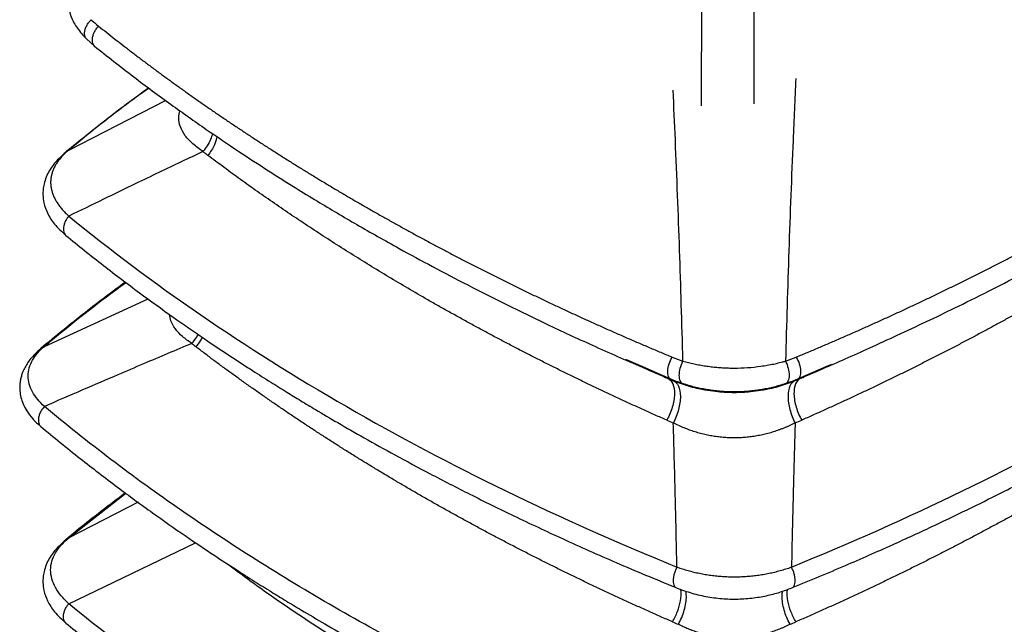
# Model space of a CAD drawing. Header units: millimetres. Extents: x 0 to 838, y 0 to 648.
# Tile 19 of 21: x 680 to 770, y 489 to 544. Entities that reach past the tile are written whole.
import ezdxf

# ---------------------------------------------------------------- set-up
doc = ezdxf.new("R2010")
doc.units = ezdxf.units.MM
doc.header["$LTSCALE"] = 3

msp = doc.modelspace()

# ---------------------------------------------------------------- linework, layer by layer
for p, q in [((742.506, 553.519), (742.478, 536.286)), ((747.321, 536.465), (747.349, 553.514)), ((686.168, 542.421), (686.901, 541.77)), ((684.556, 532.247), (693.424, 536.792)), ((682.319, 514.256), (691.824, 518.598)), ((737.119, 512.366), (735.565, 513.044)), ((739.712, 511.236), (737.119, 512.366)), ((753.883, 512.366), (751.29, 511.236)), ((754.426, 512.603), (753.883, 512.366)), ((739.417, 511.33), (739.462, 511.315)), ((739.462, 511.315), (739.712, 511.236)), ((751.29, 511.236), (751.54, 511.315)), ((751.54, 511.315), (751.586, 511.33)), ((739.924, 511.116), (740.579, 510.887)), ((750.424, 510.887), (751.078, 511.116)), ((684.556, 496.728), (689.783, 500.795)), ((690.897, 499.979), (684.556, 496.728)), ((684.556, 490.672), (696.171, 496.267))]:
    msp.add_line(p, q)
for centre, radius, start, end in [((746.437, 523.604), 17.613, 246.16341, 248.29707), ((744.565, 523.604), 17.613, 291.70293, 293.83659), ((746.932, 505.221), 17.687, 246.41296, 248.28553), ((744.071, 505.221), 17.687, 291.71447, 293.58704)]:
    msp.add_arc(centre, radius, start, end)
for points, knots in [([(686.255, 549.406), (686.062, 549.226), (685.655, 548.845), (685.143, 548.177), (684.724, 547.389), (684.477, 546.479), (684.466, 545.476), (684.745, 544.424), (685.302, 543.378), (685.877, 542.743), (686.167, 542.422)], [0, 0, 0, 0, 0.094034, 0.19809, 0.311807, 0.435604, 0.568693, 0.707826, 0.85242, 1, 1, 1, 1]), ([(686.175, 542.428), (686.149, 542.46), (686.071, 542.551), (686.011, 542.759), (685.998, 543.034), (686.058, 543.334), (686.186, 543.637), (686.372, 543.932), (686.536, 544.103), (686.617, 544.188)], [0, 0, 0, 0, 0.079469, 0.23289, 0.386312, 0.539731, 0.693154, 0.846578, 1, 1, 1, 1]), ([(686.906, 541.776), (686.872, 541.819), (686.789, 541.923), (686.726, 542.148), (686.713, 542.427), (686.768, 542.73), (686.885, 543.038), (687.055, 543.338), (687.207, 543.513), (687.282, 543.601)], [0, 0, 0, 0, 0.10593, 0.254943, 0.403948, 0.552967, 0.701972, 0.850988, 1, 1, 1, 1]), ([(687.282, 543.601), (687.532, 543.402), (688.031, 543.004), (688.787, 542.41), (689.548, 541.817), (690.315, 541.227), (691.088, 540.639), (691.867, 540.054), (692.651, 539.471), (693.442, 538.89), (694.238, 538.312), (695.04, 537.736), (695.847, 537.162), (696.661, 536.591), (697.48, 536.022), (698.304, 535.456), (699.135, 534.892), (699.97, 534.331), (700.812, 533.772), (701.659, 533.216), (702.511, 532.662), (703.369, 532.111), (704.233, 531.562), (705.102, 531.016), (705.977, 530.473), (706.856, 529.933), (707.742, 529.395), (708.632, 528.86), (709.529, 528.327), (710.43, 527.797), (711.337, 527.27), (712.249, 526.746), (713.166, 526.225), (714.088, 525.706), (715.016, 525.191), (715.949, 524.678), (716.887, 524.168), (717.83, 523.661), (718.778, 523.156), (719.731, 522.655), (720.69, 522.157), (721.653, 521.661), (722.621, 521.169), (723.595, 520.68), (724.573, 520.193), (725.556, 519.71), (726.544, 519.23), (727.537, 518.753), (728.534, 518.278), (729.537, 517.807), (730.544, 517.34), (731.556, 516.875), (732.572, 516.413), (733.594, 515.955), (734.619, 515.5), (735.65, 515.048), (736.685, 514.599), (737.725, 514.154), (738.769, 513.711), (739.468, 513.419), (739.818, 513.273)], [0, 0, 0, 0, 0.017109, 0.034223, 0.051342, 0.068466, 0.085595, 0.102729, 0.119868, 0.137012, 0.154161, 0.171315, 0.188474, 0.205638, 0.222806, 0.23998, 0.257158, 0.274341, 0.291528, 0.308721, 0.325918, 0.343119, 0.360326, 0.377537, 0.394752, 0.411972, 0.429197, 0.446426, 0.46366, 0.480898, 0.498141, 0.515388, 0.532639, 0.549895, 0.567155, 0.58442, 0.601688, 0.618962, 0.636239, 0.65352, 0.670806, 0.688096, 0.70539, 0.722688, 0.739991, 0.757297, 0.774607, 0.791922, 0.80924, 0.826563, 0.843889, 0.861219, 0.878554, 0.895892, 0.913234, 0.930579, 0.947929, 0.965282, 0.982639, 1, 1, 1, 1]), ([(751.184, 513.273), (751.529, 513.417), (752.219, 513.705), (753.248, 514.141), (754.274, 514.58), (755.296, 515.023), (756.314, 515.469), (757.327, 515.919), (758.337, 516.372), (759.343, 516.828), (760.345, 517.287), (761.343, 517.75), (762.336, 518.216), (763.325, 518.686), (764.311, 519.158), (765.291, 519.634), (766.268, 520.114), (767.24, 520.596), (768.208, 521.082), (769.172, 521.571), (770.131, 522.063), (771.085, 522.558), (772.035, 523.057), (772.981, 523.558), (773.922, 524.063), (774.858, 524.571), (775.79, 525.082), (776.717, 525.596), (777.639, 526.113), (778.557, 526.634), (779.47, 527.157), (780.378, 527.684), (781.281, 528.213), (782.179, 528.746), (783.073, 529.281), (783.961, 529.82), (784.845, 530.361), (785.723, 530.906), (786.596, 531.453), (787.465, 532.004), (788.328, 532.557), (789.186, 533.113), (790.039, 533.672), (790.887, 534.234), (791.73, 534.799), (792.567, 535.366), (793.399, 535.937), (794.226, 536.51), (795.047, 537.086), (795.863, 537.665), (796.674, 538.246), (797.479, 538.83), (798.279, 539.417), (799.073, 540.007), (799.862, 540.599), (800.645, 541.194), (801.422, 541.792), (802.194, 542.392), (802.961, 542.995), (803.467, 543.399), (803.72, 543.601)], [0, 0, 0, 0, 0.017109, 0.034223, 0.051342, 0.068466, 0.085595, 0.102729, 0.119868, 0.137012, 0.154161, 0.171315, 0.188474, 0.205638, 0.222806, 0.23998, 0.257158, 0.274341, 0.291528, 0.30872, 0.325917, 0.343119, 0.360325, 0.377536, 0.394752, 0.411972, 0.429197, 0.446426, 0.46366, 0.480898, 0.49814, 0.515387, 0.532639, 0.549895, 0.567155, 0.584419, 0.601688, 0.618961, 0.636239, 0.65352, 0.670806, 0.688096, 0.70539, 0.722688, 0.739991, 0.757297, 0.774607, 0.791922, 0.80924, 0.826563, 0.843889, 0.861219, 0.878553, 0.895892, 0.913233, 0.930579, 0.947929, 0.965282, 0.982639, 1, 1, 1, 1]), ([(686.9, 541.77), (688.092, 540.829), (690.381, 539.021), (693.814, 536.484), (697.032, 534.207), (700.016, 532.185), (702.74, 530.407), (705.145, 528.889), (707.24, 527.605), (709.126, 526.476), (710.964, 525.4), (712.859, 524.316), (715.159, 523.03), (717.902, 521.541), (721.14, 519.848), (724.617, 518.099), (728.42, 516.251), (732.595, 514.3), (735.563, 513.007), (737.097, 512.338)], [0, 0, 0, 0, 0.084553, 0.162381, 0.233433, 0.297671, 0.355065, 0.405595, 0.44694, 0.483097, 0.519387, 0.55665, 0.594883, 0.653569, 0.714384, 0.778022, 0.846774, 0.920783, 1, 1, 1, 1]), ([(753.906, 512.338), (754.583, 512.633), (756.045, 513.27), (758.321, 514.303), (760.833, 515.457), (763.431, 516.674), (766.241, 518.033), (769.107, 519.465), (771.989, 520.956), (774.362, 522.223), (776.403, 523.342), (778.288, 524.397), (780.429, 525.625), (782.824, 527.037), (785.459, 528.639), (788.513, 530.563), (791.988, 532.846), (795.87, 535.531), (799.977, 538.521), (802.691, 540.659), (804.102, 541.77)], [0, 0, 0, 0, 0.034084, 0.073566, 0.118483, 0.167187, 0.214078, 0.272041, 0.326089, 0.376207, 0.407529, 0.44403, 0.48618, 0.533975, 0.58741, 0.646472, 0.723283, 0.807848, 0.900111, 1, 1, 1, 1]), ([(751.144, 538.798), (751.059, 536.918), (750.82, 531.7), (750.486, 523.055), (750.294, 516.284), (750.199, 512.907)], [0, 0, 0, 0, 0.220208, 0.611139, 1, 1, 1, 1]), ([(691.877, 537.939), (690.643, 537.026), (688.038, 535.099), (685.575, 533.111), (684.278, 532.064)], [0, 0, 0, 0, 0.473697, 1, 1, 1, 1]), ([(691.905, 537.918), (691.701, 537.775), (689.099, 535.953), (686.735, 534.025), (684.556, 532.247)], [0, 0, 0, 0, 0.078428, 1, 1, 1, 1]), ([(740.804, 512.907), (740.757, 514.637), (740.664, 518.029), (740.502, 523.091), (740.319, 528.121), (740.12, 533.014), (739.977, 536.219), (739.909, 537.737)], [0, 0, 0, 0, 0.207796, 0.40741, 0.609467, 0.815039, 1, 1, 1, 1]), ([(696.846, 532.108), (696.529, 532.333), (695.899, 532.781), (695.19, 533.546), (694.738, 534.366), (694.566, 535.148), (694.684, 535.644), (694.733, 535.849)], [0, 0, 0, 0, 0.217438, 0.431277, 0.642113, 0.851356, 1, 1, 1, 1]), ([(697.718, 533.756), (697.664, 533.575), (697.552, 533.201), (697.253, 532.633), (696.982, 532.283), (696.846, 532.108)], [0, 0, 0, 0, 0.318415, 0.659212, 1, 1, 1, 1]), ([(698.118, 533.484), (698.061, 533.229), (697.925, 532.63), (697.526, 532.073), (697.297, 531.752)], [0, 0, 0, 0, 0.426257, 1, 1, 1, 1]), ([(684.278, 532.064), (683.869, 531.68), (683.122, 530.98), (682.538, 529.951), (682.287, 529.173), (682.201, 528.64), (682.179, 528.044), (682.269, 527.326), (682.597, 526.406), (683.24, 525.389), (683.917, 524.762), (684.278, 524.428)], [0, 0, 0, 0, 0.176368, 0.321491, 0.398944, 0.460181, 0.508984, 0.598658, 0.711348, 0.846064, 1, 1, 1, 1]), ([(684.556, 532.247), (684.501, 532.201), (684.393, 532.108), (684.24, 531.966), (684.094, 531.824), (683.957, 531.68), (683.829, 531.536), (683.708, 531.39), (683.596, 531.244), (683.493, 531.097), (683.397, 530.95), (683.31, 530.801), (683.231, 530.652), (683.16, 530.502), (683.098, 530.352), (683.044, 530.201), (682.998, 530.049), (682.961, 529.897), (682.932, 529.745), (682.911, 529.592), (682.899, 529.439), (682.894, 529.285), (682.899, 529.131), (682.911, 528.976), (682.932, 528.822), (682.961, 528.667), (682.998, 528.512), (683.044, 528.357), (683.098, 528.202), (683.16, 528.046), (683.231, 527.891), (683.31, 527.736), (683.397, 527.58), (683.492, 527.425), (683.596, 527.27), (683.708, 527.115), (683.829, 526.96), (683.957, 526.806), (684.094, 526.652), (684.24, 526.498), (684.393, 526.344), (684.501, 526.243), (684.556, 526.192)], [0, 0, 0, 0, 0.0270169, 0.0537354, 0.0801683, 0.1063289, 0.1322309, 0.1578882, 0.183315, 0.2085262, 0.2335366, 0.2583615, 0.2830167, 0.3075182, 0.331882, 0.3561249, 0.3802637, 0.4043153, 0.4282971, 0.4522265, 0.4761211, 0.4999984, 0.5238759, 0.5477711, 0.5717016, 0.5956846, 0.6197375, 0.6438773, 0.6681209, 0.6924852, 0.7169866, 0.7416416, 0.7664661, 0.7914759, 0.8166865, 0.8421129, 0.8677697, 0.8936714, 0.9198318, 0.9462646, 0.9729831, 1, 1, 1, 1]), ([(684.556, 532.247), (684.482, 532.217), (684.377, 532.173), (684.307, 532.085), (684.285, 532.057)], [0, 0, 0, 0, 0.6913411, 1, 1, 1, 1]), ([(696.846, 532.108), (696.183, 531.793), (694.835, 531.154), (692.782, 530.173), (690.404, 529.031), (687.654, 527.702), (685.612, 526.707), (684.556, 526.192)], [0, 0, 0, 0, 0.161485, 0.328325, 0.500495, 0.741635, 1, 1, 1, 1]), ([(697.297, 531.752), (697.221, 531.81), (697.069, 531.927), (696.92, 532.047), (696.846, 532.108)], [0, 0, 0, 0, 0.500041, 1, 1, 1, 1]), ([(739.319, 507.493), (738.968, 507.649), (738.263, 507.962), (737.212, 508.435), (736.164, 508.912), (735.12, 509.394), (734.079, 509.88), (733.041, 510.37), (732.007, 510.865), (730.976, 511.363), (729.95, 511.866), (728.927, 512.374), (727.907, 512.885), (726.892, 513.401), (725.881, 513.921), (724.874, 514.446), (723.87, 514.974), (722.871, 515.507), (721.876, 516.044), (720.886, 516.585), (719.899, 517.131), (718.917, 517.68), (717.94, 518.234), (716.688, 518.952), (715.172, 519.837), (713.405, 520.892), (711.666, 521.953), (709.956, 523.02), (708.275, 524.094), (706.622, 525.173), (704.997, 526.257), (703.4, 527.347), (701.832, 528.441), (700.292, 529.54), (698.779, 530.642), (697.79, 531.383), (697.297, 531.752)], [0, 0, 0, 0, 0.022346, 0.044725, 0.067136, 0.08958, 0.112056, 0.134564, 0.157104, 0.179677, 0.202281, 0.224918, 0.247586, 0.270286, 0.293018, 0.315781, 0.338575, 0.361401, 0.384258, 0.407146, 0.430066, 0.453016, 0.475997, 0.499009, 0.541852, 0.584497, 0.626945, 0.669196, 0.711247, 0.7531, 0.794752, 0.836205, 0.877456, 0.918506, 0.959354, 1, 1, 1, 1]), ([(793.705, 531.752), (793.443, 531.555), (792.918, 531.16), (792.122, 530.572), (791.321, 529.985), (790.514, 529.401), (789.702, 528.82), (788.883, 528.242), (788.059, 527.666), (787.229, 527.093), (786.393, 526.522), (785.551, 525.954), (784.703, 525.389), (783.85, 524.827), (782.992, 524.267), (782.127, 523.71), (781.257, 523.156), (780.382, 522.605), (779.501, 522.057), (778.614, 521.512), (777.722, 520.969), (776.824, 520.43), (775.922, 519.893), (775.013, 519.359), (774.099, 518.829), (773.18, 518.301), (772.256, 517.776), (771.327, 517.255), (770.392, 516.736), (769.452, 516.221), (768.507, 515.709), (767.556, 515.199), (766.601, 514.693), (765.641, 514.19), (764.675, 513.691), (763.705, 513.194), (762.729, 512.701), (761.749, 512.211), (760.764, 511.724), (759.774, 511.241), (758.779, 510.761), (757.78, 510.284), (756.775, 509.81), (755.766, 509.34), (754.752, 508.873), (753.734, 508.409), (752.711, 507.949), (752.026, 507.645), (751.683, 507.493)], [0, 0, 0, 0, 0.0216797, 0.0433633, 0.0650506, 0.0867417, 0.1084364, 0.1301346, 0.1518363, 0.1735414, 0.1952497, 0.2169613, 0.238676, 0.2603937, 0.2821144, 0.3038379, 0.3255642, 0.3472932, 0.3690249, 0.390759, 0.4124956, 0.4342346, 0.4559758, 0.4777192, 0.4994648, 0.5212124, 0.5429619, 0.5647133, 0.5864665, 0.6082213, 0.6299777, 0.6517357, 0.6734951, 0.6952558, 0.7170178, 0.738781, 0.7605453, 0.7823105, 0.8040767, 0.8258438, 0.8476115, 0.86938, 0.891149, 0.9129185, 0.9346885, 0.9564588, 0.9782293, 1, 1, 1, 1]), ([(684.556, 526.192), (684.485, 526.101), (684.343, 525.92), (684.191, 525.618), (684.095, 525.313), (684.062, 525.018), (684.097, 524.752), (684.172, 524.551), (684.255, 524.466), (684.285, 524.435)], [0, 0, 0, 0, 0.152586, 0.30517, 0.457752, 0.610336, 0.762916, 0.915499, 1, 1, 1, 1]), ([(684.556, 526.192), (692.156, 519.967), (700.684, 514.119), (719.343, 503.347), (729.473, 498.424), (740.257, 494.037)], [0, 0, 0, 0, 0.5, 0.5, 1, 1, 1, 1]), ([(750.746, 494.037), (761.529, 498.424), (771.66, 503.347), (790.319, 514.119), (798.846, 519.967), (806.447, 526.192)], [0, 0, 0, 0, 0.5, 0.5, 1, 1, 1, 1]), ([(684.278, 524.428), (685.424, 523.503), (687.623, 521.729), (690.917, 519.24), (693.997, 517.009), (696.846, 515.031), (699.283, 513.4), (701.321, 512.076), (702.981, 511.021), (704.454, 510.104), (705.821, 509.267), (707.373, 508.333), (709.303, 507.196), (711.723, 505.808), (714.537, 504.245), (717.76, 502.517), (721.385, 500.651), (725.422, 498.663), (729.885, 496.571), (734.801, 494.376), (738.293, 492.93), (740.101, 492.18)], [0, 0, 0, 0, 0.074401, 0.14275, 0.205004, 0.261124, 0.311085, 0.346006, 0.377106, 0.40438, 0.427896, 0.452399, 0.489153, 0.532145, 0.581366, 0.636807, 0.698449, 0.765001, 0.837475, 0.915828, 1, 1, 1, 1]), ([(750.902, 492.18), (752.501, 492.842), (755.568, 494.11), (759.874, 496.011), (763.732, 497.788), (767.153, 499.432), (769.974, 500.839), (772.266, 502.015), (774.091, 502.974), (775.678, 503.825), (777.125, 504.614), (778.743, 505.511), (780.712, 506.625), (783.115, 508.023), (785.822, 509.649), (788.814, 511.512), (792.046, 513.607), (795.491, 515.941), (799.116, 518.521), (802.918, 521.364), (805.425, 523.382), (806.724, 524.428)], [0, 0, 0, 0, 0.074381, 0.142716, 0.204956, 0.261067, 0.311021, 0.345938, 0.377036, 0.404309, 0.427824, 0.452326, 0.48908, 0.532072, 0.581294, 0.636738, 0.698386, 0.764948, 0.837437, 0.915806, 1, 1, 1, 1]), ([(689.74, 520.15), (688.51, 519.228), (685.847, 517.233), (683.339, 515.171), (681.99, 514.063)], [0, 0, 0, 0, 0.462245, 1, 1, 1, 1]), ([(682.319, 514.256), (684.299, 515.895), (686.704, 517.884), (689.334, 519.774), (689.798, 520.107)], [0, 0, 0, 0, 0.823612, 1, 1, 1, 1]), ([(695.818, 514.519), (695.524, 514.727), (694.94, 515.139), (694.295, 515.844), (693.882, 516.523), (693.83, 516.975), (693.808, 517.162)], [0, 0, 0, 0, 0.275869, 0.547545, 0.813371, 1, 1, 1, 1]), ([(695.818, 514.519), (695.975, 514.7), (696.203, 514.961), (696.358, 515.258), (696.406, 515.35)], [0, 0, 0, 0, 0.690874, 1, 1, 1, 1]), ([(696.212, 514.207), (696.363, 514.389), (696.591, 514.664), (696.745, 514.974), (696.797, 515.078)], [0, 0, 0, 0, 0.664729, 1, 1, 1, 1]), ([(681.99, 514.063), (681.651, 513.745), (681.053, 513.184), (680.553, 512.397), (680.308, 511.839), (680.181, 511.439), (680.1, 511.054), (680.058, 510.635), (680.068, 510.126), (680.161, 509.575), (680.372, 508.953), (680.722, 508.297), (681.25, 507.59), (681.735, 507.145), (681.99, 506.91)], [0, 0, 0, 0, 0.159237, 0.280565, 0.338707, 0.383538, 0.430594, 0.480787, 0.53538, 0.612807, 0.688664, 0.779186, 0.883644, 1, 1, 1, 1]), ([(682.319, 508.748), (681.873, 509.167), (681.495, 509.624), (681.106, 510.337), (681.006, 510.577), (680.87, 511.067), (680.835, 511.315), (680.836, 511.81), (680.872, 512.055), (681.009, 512.533), (681.11, 512.767), (681.5, 513.447), (681.873, 513.87), (682.319, 514.256)], [0, 0, 0, 0, 0.25, 0.25, 0.375, 0.375, 0.5, 0.5, 0.625, 0.625, 0.75, 0.75, 1, 1, 1, 1]), ([(682.319, 514.256), (682.238, 514.229), (682.112, 514.186), (682.027, 514.089), (681.998, 514.055)], [0, 0, 0, 0, 0.646134, 1, 1, 1, 1]), ([(695.818, 514.519), (695.092, 514.214), (693.613, 513.592), (691.359, 512.636), (688.75, 511.523), (685.728, 510.224), (683.484, 509.252), (682.319, 508.748)], [0, 0, 0, 0, 0.1610586, 0.3278996, 0.5004937, 0.7406381, 1, 1, 1, 1]), ([(696.212, 514.207), (696.145, 514.258), (696.012, 514.36), (695.883, 514.466), (695.818, 514.519)], [0, 0, 0, 0, 0.5000455, 1, 1, 1, 1]), ([(739.854, 489.012), (739.497, 489.169), (738.781, 489.483), (737.714, 489.958), (736.652, 490.436), (735.595, 490.918), (734.542, 491.404), (733.495, 491.893), (732.453, 492.386), (731.416, 492.883), (730.384, 493.383), (729.358, 493.887), (728.336, 494.394), (727.32, 494.905), (726.31, 495.419), (725.305, 495.937), (724.305, 496.459), (723.311, 496.983), (722.322, 497.511), (721.339, 498.043), (720.361, 498.578), (719.389, 499.116), (718.423, 499.657), (717.462, 500.202), (716.508, 500.75), (715.559, 501.302), (714.615, 501.856), (713.678, 502.414), (712.746, 502.975), (711.821, 503.539), (710.901, 504.106), (709.988, 504.677), (709.08, 505.25), (708.178, 505.827), (707.283, 506.406), (706.394, 506.989), (705.51, 507.575), (704.633, 508.163), (703.763, 508.755), (702.898, 509.349), (702.04, 509.946), (701.188, 510.547), (700.342, 511.15), (699.503, 511.755), (698.67, 512.364), (697.844, 512.975), (697.024, 513.589), (696.482, 514.001), (696.212, 514.207)], [0, 0, 0, 0, 0.021774, 0.043548, 0.065321, 0.087094, 0.108867, 0.130639, 0.152411, 0.174181, 0.195951, 0.21772, 0.239489, 0.261255, 0.283021, 0.304786, 0.326549, 0.34831, 0.370071, 0.391829, 0.413586, 0.43534, 0.457093, 0.478844, 0.500592, 0.522339, 0.544083, 0.565824, 0.587563, 0.6093, 0.631033, 0.652764, 0.674492, 0.696217, 0.717939, 0.739658, 0.761373, 0.783085, 0.804794, 0.826499, 0.848201, 0.869898, 0.891592, 0.913282, 0.934968, 0.956649, 0.978327, 1, 1, 1, 1]), ([(794.791, 514.207), (794.52, 514.001), (793.979, 513.589), (793.158, 512.975), (792.332, 512.364), (791.499, 511.755), (790.66, 511.15), (789.814, 510.547), (788.962, 509.946), (788.104, 509.349), (787.24, 508.755), (786.369, 508.163), (785.492, 507.575), (784.609, 506.989), (783.719, 506.406), (782.824, 505.827), (781.922, 505.25), (781.015, 504.677), (780.101, 504.106), (779.182, 503.539), (778.256, 502.975), (777.324, 502.414), (776.387, 501.856), (775.444, 501.302), (774.495, 500.75), (773.54, 500.202), (772.579, 499.657), (771.613, 499.116), (770.641, 498.578), (769.664, 498.043), (768.68, 497.511), (767.692, 496.983), (766.697, 496.459), (765.698, 495.937), (764.692, 495.419), (763.682, 494.905), (762.666, 494.394), (761.645, 493.887), (760.618, 493.383), (759.586, 492.883), (758.549, 492.386), (757.507, 491.893), (756.46, 491.404), (755.408, 490.918), (754.351, 490.436), (753.288, 489.958), (752.221, 489.483), (751.506, 489.169), (751.148, 489.012)], [0, 0, 0, 0, 0.0216732, 0.0433506, 0.0650323, 0.0867181, 0.108408, 0.1301018, 0.1517994, 0.1735008, 0.1952059, 0.2169145, 0.2386266, 0.260342, 0.2820608, 0.3037827, 0.3255077, 0.3472357, 0.3689666, 0.3907003, 0.4124367, 0.4341757, 0.4559173, 0.4776613, 0.4994076, 0.5211562, 0.5429069, 0.5646597, 0.5864145, 0.6081711, 0.6299295, 0.6516895, 0.6734511, 0.6952142, 0.7169787, 0.7387445, 0.7605115, 0.7822796, 0.8040486, 0.8258186, 0.8475894, 0.869361, 0.8911331, 0.9129058, 0.9346789, 0.9564524, 0.9782261, 1, 1, 1, 1]), ([(739.712, 511.236), (739.61, 511.279), (739.53, 511.373), (739.428, 511.641), (739.406, 511.816), (739.427, 512.209), (739.469, 512.428), (739.608, 512.863), (739.704, 513.08), (739.818, 513.273)], [0, 0, 0, 0, 0.25, 0.25, 0.5, 0.5, 0.75, 0.75, 1, 1, 1, 1]), ([(751.184, 513.273), (751.298, 513.08), (751.395, 512.863), (751.533, 512.428), (751.575, 512.209), (751.596, 511.816), (751.574, 511.641), (751.472, 511.373), (751.392, 511.279), (751.29, 511.236)], [0, 0, 0, 0, 0.25, 0.25, 0.5, 0.5, 0.75, 0.75, 1, 1, 1, 1]), ([(737.095, 512.339), (737.271, 512.264), (737.651, 512.101), (738.2, 511.863), (738.789, 511.607), (739.168, 511.44), (739.369, 511.351)], [0, 0, 0, 0, 0.20165, 0.435421, 0.701481, 1, 1, 1, 1]), ([(740.804, 510.831), (740.702, 510.865), (740.618, 510.954), (740.504, 511.219), (740.474, 511.396), (740.474, 511.799), (740.504, 512.025), (740.618, 512.478), (740.702, 512.705), (740.804, 512.907)], [0, 0, 0, 0, 0.25, 0.25, 0.5, 0.5, 0.75, 0.75, 1, 1, 1, 1]), ([(740.804, 512.907), (740.888, 512.884), (741.057, 512.837), (741.313, 512.772), (741.569, 512.711), (741.827, 512.654), (742.085, 512.601), (742.345, 512.551), (742.605, 512.506), (742.865, 512.465), (743.127, 512.427), (743.389, 512.394), (743.651, 512.364), (743.914, 512.338), (744.178, 512.317), (744.442, 512.299), (744.706, 512.285), (744.97, 512.275), (745.235, 512.269), (745.822, 512.265), (746.738, 512.297), (747.748, 512.403), (748.536, 512.527), (749.109, 512.637), (749.574, 512.743), (749.881, 512.821), (750.044, 512.864), (750.132, 512.888), (750.184, 512.903), (750.199, 512.907)], [0, 0, 0, 0, 0.029623, 0.058935, 0.087953, 0.116692, 0.145169, 0.173402, 0.201408, 0.229206, 0.256814, 0.284251, 0.311536, 0.338689, 0.365729, 0.392676, 0.419551, 0.446374, 0.473165, 0.499945, 0.624496, 0.750858, 0.81306, 0.876075, 0.93829, 0.969223, 0.981544, 0.994924, 1, 1, 1, 1]), ([(750.199, 512.907), (750.3, 512.705), (750.384, 512.478), (750.499, 512.025), (750.529, 511.799), (750.529, 511.396), (750.499, 511.219), (750.384, 510.954), (750.3, 510.865), (750.199, 510.831)], [0, 0, 0, 0, 0.25, 0.25, 0.5, 0.5, 0.75, 0.75, 1, 1, 1, 1]), ([(751.634, 511.351), (751.834, 511.44), (752.214, 511.607), (752.802, 511.863), (753.351, 512.101), (753.731, 512.264), (753.907, 512.339)], [0, 0, 0, 0, 0.298519, 0.564579, 0.79835, 1, 1, 1, 1]), ([(739.417, 511.33), (739.616, 511.242), (739.776, 511.064), (739.986, 510.563), (740.036, 510.241), (740.018, 509.511), (739.949, 509.105), (739.705, 508.285), (739.531, 507.871), (739.319, 507.493)], [0, 0, 0, 0, 0.25, 0.25, 0.5, 0.5, 0.75, 0.75, 1, 1, 1, 1]), ([(751.586, 511.33), (751.386, 511.242), (751.227, 511.064), (751.016, 510.563), (750.966, 510.241), (750.985, 509.511), (751.054, 509.105), (751.297, 508.285), (751.472, 507.871), (751.683, 507.493)], [0, 0, 0, 0, 0.25, 0.25, 0.5, 0.5, 0.75, 0.75, 1, 1, 1, 1]), ([(739.467, 511.309), (739.947, 511.116), (740.908, 510.732), (742.126, 510.395), (742.859, 510.29), (743.081, 510.258)], [0, 0, 0, 0, 0.411165, 0.822334, 1, 1, 1, 1]), ([(740.804, 510.831), (740.713, 510.861), (740.529, 510.922), (740.257, 511.021), (739.983, 511.125), (739.803, 511.199), (739.712, 511.236)], [0, 0, 0, 0, 0.2463032, 0.4950584, 0.7462844, 1, 1, 1, 1]), ([(739.924, 511.116), (740.126, 511.035), (740.29, 510.862), (740.513, 510.364), (740.572, 510.039), (740.572, 509.3), (740.513, 508.886), (740.29, 508.049), (740.126, 507.626), (739.924, 507.239)], [0, 0, 0, 0, 0.25, 0.25, 0.5, 0.5, 0.75, 0.75, 1, 1, 1, 1]), ([(750.199, 510.831), (750.112, 510.803), (749.938, 510.747), (749.675, 510.669), (749.411, 510.596), (749.145, 510.527), (748.879, 510.464), (748.612, 510.405), (748.344, 510.351), (748.076, 510.302), (747.806, 510.258), (747.537, 510.219), (747.266, 510.185), (746.995, 510.155), (746.724, 510.131), (746.453, 510.111), (746.181, 510.097), (745.909, 510.087), (745.637, 510.082), (745.365, 510.082), (745.093, 510.087), (744.821, 510.097), (744.55, 510.111), (744.278, 510.131), (744.007, 510.155), (743.736, 510.185), (743.466, 510.219), (743.196, 510.258), (742.927, 510.302), (742.658, 510.351), (742.39, 510.405), (742.123, 510.464), (741.857, 510.527), (741.592, 510.596), (741.328, 510.669), (741.064, 510.747), (740.891, 510.803), (740.804, 510.831)], [0, 0, 0, 0, 0.030476, 0.060626, 0.090468, 0.120018, 0.149294, 0.178315, 0.207098, 0.235662, 0.264028, 0.292215, 0.320243, 0.348133, 0.375905, 0.403581, 0.431182, 0.458729, 0.486244, 0.513747, 0.541262, 0.568809, 0.59641, 0.624087, 0.65186, 0.679751, 0.70778, 0.735968, 0.764335, 0.7929, 0.821684, 0.850705, 0.879982, 0.909532, 0.939374, 0.969524, 1, 1, 1, 1]), ([(747.92, 510.258), (748.142, 510.289), (748.876, 510.394), (750.095, 510.732), (751.055, 511.116), (751.536, 511.309)], [0, 0, 0, 0, 0.1779927, 0.5889943, 1, 1, 1, 1]), ([(751.29, 511.236), (751.2, 511.199), (751.019, 511.125), (750.746, 511.021), (750.473, 510.922), (750.29, 510.861), (750.199, 510.831)], [0, 0, 0, 0, 0.253739, 0.504973, 0.753721, 1, 1, 1, 1]), ([(751.078, 511.116), (750.877, 511.035), (750.712, 510.862), (750.489, 510.364), (750.431, 510.039), (750.43, 509.3), (750.489, 508.886), (750.712, 508.049), (750.877, 507.626), (751.078, 507.239)], [0, 0, 0, 0, 0.25, 0.25, 0.5, 0.5, 0.75, 0.75, 1, 1, 1, 1]), ([(742.487, 510.351), (742.513, 510.344), (742.698, 510.297), (742.904, 510.274), (743.08, 510.254)], [0, 0, 0, 0, 0.14399, 1, 1, 1, 1]), ([(743.08, 510.254), (743.388, 510.203), (744.173, 510.072), (745.511, 510.023), (746.842, 510.073), (747.618, 510.204), (747.921, 510.254)], [0, 0, 0, 0, 0.1973958, 0.50243, 0.8062422, 1, 1, 1, 1]), ([(747.921, 510.254), (748.103, 510.275), (748.311, 510.298), (748.498, 510.346), (748.522, 510.352)], [0, 0, 0, 0, 0.874744, 1, 1, 1, 1]), ([(682.319, 508.748), (682.24, 508.654), (682.081, 508.468), (681.909, 508.149), (681.8, 507.824), (681.762, 507.509), (681.802, 507.228), (681.883, 507.024), (681.97, 506.943), (681.998, 506.918)], [0, 0, 0, 0, 0.15498, 0.309961, 0.464941, 0.619918, 0.774897, 0.929875, 1, 1, 1, 1]), ([(740.73, 475.028), (735.046, 477.298), (729.528, 479.72), (721.551, 483.562), (718.942, 484.878), (713.832, 487.573), (711.332, 488.953), (706.443, 491.775), (704.053, 493.218), (699.383, 496.169), (697.104, 497.675), (690.448, 502.281), (686.252, 505.466), (682.319, 508.748)], [0, 0, 0, 0, 0.25, 0.25, 0.375, 0.375, 0.5, 0.5, 0.625, 0.625, 0.75, 0.75, 1, 1, 1, 1]), ([(808.683, 508.748), (804.751, 505.466), (800.554, 502.281), (793.899, 497.676), (791.621, 496.17), (786.952, 493.22), (784.562, 491.777), (779.673, 488.954), (777.173, 487.574), (772.062, 484.879), (769.453, 483.563), (761.475, 479.72), (755.956, 477.298), (750.272, 475.028)], [0, 0, 0, 0, 0.25, 0.25, 0.375, 0.375, 0.5, 0.5, 0.625, 0.625, 0.75, 0.75, 1, 1, 1, 1]), ([(681.99, 506.91), (683.183, 505.931), (685.469, 504.053), (688.903, 501.422), (692.117, 499.067), (695.092, 496.983), (697.638, 495.266), (699.769, 493.874), (701.504, 492.766), (703.045, 491.804), (704.474, 490.927), (706.096, 489.949), (708.113, 488.759), (710.645, 487.308), (713.592, 485.673), (716.973, 483.868), (720.782, 481.918), (725.033, 479.841), (729.74, 477.657), (734.936, 475.368), (738.631, 473.864), (740.546, 473.084)], [0, 0, 0, 0, 0.074618, 0.143103, 0.205426, 0.261564, 0.311507, 0.346395, 0.377451, 0.404674, 0.428136, 0.452559, 0.489184, 0.532021, 0.581088, 0.636406, 0.697975, 0.764515, 0.837054, 0.915563, 1, 1, 1, 1]), ([(740.257, 494.037), (740.232, 495.175), (740.184, 497.377), (740.104, 500.705), (740.018, 503.968), (739.955, 506.166), (739.924, 507.239)], [0, 0, 0, 0, 0.258355, 0.499505, 0.755761, 1, 1, 1, 1]), ([(751.078, 507.239), (750.997, 507.199), (750.837, 507.118), (750.591, 507.002), (750.345, 506.892), (750.098, 506.787), (749.85, 506.688), (749.6, 506.595), (749.35, 506.507), (749.099, 506.425), (748.847, 506.348), (748.594, 506.277), (748.34, 506.212), (748.086, 506.153), (747.831, 506.099), (747.575, 506.051), (747.319, 506.008), (747.062, 505.971), (746.805, 505.94), (746.547, 505.914), (746.289, 505.894), (746.03, 505.88), (745.772, 505.871), (745.426, 505.867), (744.992, 505.876), (744.473, 505.909), (743.955, 505.966), (743.44, 506.045), (742.926, 506.147), (742.416, 506.272), (741.908, 506.42), (741.404, 506.591), (740.904, 506.784), (740.406, 507), (740.087, 507.159), (739.924, 507.239)], [0, 0, 0, 0, 0.025576, 0.050767, 0.075586, 0.100048, 0.124167, 0.14796, 0.171441, 0.194629, 0.21754, 0.240192, 0.262604, 0.284796, 0.306786, 0.328594, 0.350243, 0.371752, 0.393143, 0.414438, 0.435659, 0.456828, 0.477968, 0.499102, 0.541491, 0.583996, 0.626802, 0.670086, 0.714023, 0.758779, 0.80451, 0.851365, 0.899481, 0.948986, 1, 1, 1, 1]), ([(750.456, 473.084), (752.149, 473.772), (755.395, 475.091), (759.946, 477.072), (764.018, 478.927), (767.623, 480.643), (770.592, 482.113), (773.001, 483.343), (774.918, 484.345), (776.583, 485.234), (778.101, 486.059), (779.794, 486.996), (781.854, 488.161), (784.367, 489.624), (787.198, 491.327), (790.326, 493.281), (793.704, 495.483), (797.303, 497.94), (801.086, 500.661), (805.053, 503.666), (807.661, 505.803), (809.012, 506.91)], [0, 0, 0, 0, 0.0745928, 0.1430599, 0.205372, 0.2615038, 0.3114392, 0.3463218, 0.3773729, 0.404593, 0.4280529, 0.4524744, 0.4890992, 0.531938, 0.5810078, 0.6363296, 0.6979039, 0.7644546, 0.8370087, 0.9155378, 1, 1, 1, 1]), ([(751.078, 507.239), (751.058, 506.53), (751.016, 505.088), (750.955, 502.887), (750.889, 500.335), (750.819, 497.377), (750.771, 495.175), (750.746, 494.037)], [0, 0, 0, 0, 0.161485, 0.328325, 0.500495, 0.741635, 1, 1, 1, 1]), ([(689.746, 500.822), (689.23, 500.438), (687.349, 499.038), (685.57, 497.593), (684.278, 496.545)], [0, 0, 0, 0, 0.274034, 1, 1, 1, 1]), ([(684.278, 496.545), (683.869, 496.161), (683.122, 495.46), (682.538, 494.431), (682.287, 493.654), (682.201, 493.12), (682.179, 492.524), (682.269, 491.806), (682.597, 490.886), (683.241, 489.869), (683.917, 489.243), (684.278, 488.908)], [0, 0, 0, 0, 0.176364, 0.321474, 0.398948, 0.460171, 0.508988, 0.598659, 0.711373, 0.846061, 1, 1, 1, 1]), ([(684.556, 490.672), (684.306, 490.903), (684.075, 491.143), (683.665, 491.641), (683.487, 491.898), (683.198, 492.42), (683.086, 492.686), (682.935, 493.225), (682.896, 493.499), (682.897, 494.044), (682.937, 494.313), (683.089, 494.839), (683.202, 495.096), (683.493, 495.594), (683.669, 495.834), (684.076, 496.296), (684.306, 496.517), (684.556, 496.728)], [0, 0, 0, 0, 0.125, 0.125, 0.25, 0.25, 0.375, 0.375, 0.5, 0.5, 0.625, 0.625, 0.75, 0.75, 0.875, 0.875, 1, 1, 1, 1]), ([(684.285, 496.538), (684.307, 496.565), (684.377, 496.653), (684.482, 496.697), (684.556, 496.728)], [0, 0, 0, 0, 0.308697, 1, 1, 1, 1]), ([(699.128, 494.298), (700.317, 493.42), (703.625, 490.976), (709.458, 487.157), (716.576, 482.838), (724.051, 478.727), (731.811, 474.806), (737.233, 472.375), (739.941, 471.16)], [0, 0, 0, 0, 0.100822, 0.280656, 0.460683, 0.640706, 0.82054, 1, 1, 1, 1]), ([(751.062, 471.16), (753.77, 472.375), (759.191, 474.806), (766.951, 478.727), (774.426, 482.838), (781.545, 487.157), (787.418, 491.003), (790.764, 493.476), (791.99, 494.382)], [0, 0, 0, 0, 0.178874, 0.358123, 0.537564, 0.717002, 0.896251, 1, 1, 1, 1]), ([(740.257, 494.037), (740.207, 493.934), (740.107, 493.728), (740, 493.4), (739.932, 493.079), (739.909, 492.778), (739.933, 492.517), (739.995, 492.309), (740.068, 492.224), (740.102, 492.184)], [0, 0, 0, 0, 0.145107, 0.290214, 0.435321, 0.580425, 0.725531, 0.870636, 1, 1, 1, 1]), ([(740.257, 494.037), (740.341, 494.007), (740.509, 493.949), (740.765, 493.867), (741.022, 493.788), (741.279, 493.715), (741.538, 493.645), (741.798, 493.581), (742.059, 493.52), (742.321, 493.464), (742.583, 493.413), (742.846, 493.366), (743.11, 493.324), (743.374, 493.286), (743.639, 493.252), (743.904, 493.223), (744.17, 493.198), (744.436, 493.178), (744.702, 493.163), (744.968, 493.152), (745.235, 493.145), (745.501, 493.143), (745.768, 493.145), (746.034, 493.152), (746.301, 493.163), (746.567, 493.178), (746.833, 493.198), (747.098, 493.223), (747.364, 493.252), (747.628, 493.286), (747.893, 493.324), (748.156, 493.366), (748.419, 493.413), (748.682, 493.464), (748.943, 493.52), (749.204, 493.581), (749.464, 493.645), (749.723, 493.715), (749.981, 493.788), (750.237, 493.867), (750.493, 493.949), (750.661, 494.007), (750.746, 494.037)], [0, 0, 0, 0, 0.027017, 0.053735, 0.080168, 0.106329, 0.132231, 0.157888, 0.183315, 0.208526, 0.233537, 0.258362, 0.283017, 0.307518, 0.331882, 0.356125, 0.380264, 0.404315, 0.428297, 0.452227, 0.476121, 0.499998, 0.523876, 0.547771, 0.571702, 0.595685, 0.619738, 0.643877, 0.668121, 0.692485, 0.716987, 0.741642, 0.766466, 0.791476, 0.816687, 0.842113, 0.86777, 0.893671, 0.919832, 0.946265, 0.972983, 1, 1, 1, 1]), ([(750.9, 492.184), (750.934, 492.224), (751.007, 492.309), (751.07, 492.517), (751.093, 492.778), (751.07, 493.079), (751.002, 493.4), (750.896, 493.728), (750.796, 493.934), (750.746, 494.037)], [0, 0, 0, 0, 0.129362, 0.274467, 0.419574, 0.564678, 0.709785, 0.854893, 1, 1, 1, 1]), ([(739.854, 489.012), (740.018, 489.324), (740.346, 489.946), (740.6, 490.937), (740.693, 491.673), (740.607, 491.949), (740.59, 492.006)], [0, 0, 0, 0, 0.307124, 0.61425, 0.921372, 1, 1, 1, 1]), ([(740.1, 492.18), (740.544, 492.011), (741.426, 491.674), (742.869, 491.325), (744.355, 491.12), (745.843, 491.079), (747.275, 491.19), (748.604, 491.429), (749.817, 491.759), (750.547, 492.042), (750.902, 492.18)], [0, 0, 0, 0, 0.1360078, 0.2699848, 0.4016705, 0.5309222, 0.6558361, 0.7754779, 0.8905536, 1, 1, 1, 1]), ([(740.388, 488.79), (740.495, 488.998), (740.709, 489.415), (740.94, 490.094), (741.085, 490.761), (741.139, 491.362), (741.097, 491.685), (741.079, 491.831)], [0, 0, 0, 0, 0.207288, 0.414573, 0.621859, 0.82914, 1, 1, 1, 1]), ([(750.614, 488.79), (750.507, 488.998), (750.293, 489.415), (750.062, 490.094), (749.918, 490.761), (749.864, 491.357), (749.904, 491.677), (749.923, 491.82)], [0, 0, 0, 0, 0.208201, 0.416401, 0.6246, 0.832799, 1, 1, 1, 1]), ([(751.148, 489.012), (750.984, 489.324), (750.656, 489.946), (750.402, 490.937), (750.309, 491.671), (750.394, 491.945), (750.411, 491.999)], [0, 0, 0, 0, 0.307989, 0.615981, 0.923969, 1, 1, 1, 1]), ([(684.285, 488.916), (684.255, 488.946), (684.172, 489.032), (684.097, 489.232), (684.062, 489.498), (684.095, 489.793), (684.191, 490.098), (684.343, 490.4), (684.485, 490.582), (684.556, 490.672)], [0, 0, 0, 0, 0.084473, 0.237061, 0.389647, 0.542235, 0.694821, 0.84741, 1, 1, 1, 1]), ([(740.257, 458.517), (734.891, 460.7), (729.668, 463.024), (719.567, 467.931), (714.69, 470.514), (705.337, 475.913), (700.862, 478.729), (692.362, 484.56), (688.338, 487.575), (684.556, 490.672)], [0, 0, 0, 0, 0.25, 0.25, 0.5, 0.5, 0.75, 0.75, 1, 1, 1, 1]), ([(806.447, 490.672), (802.665, 487.575), (798.64, 484.56), (790.14, 478.729), (785.666, 475.913), (776.313, 470.514), (771.435, 467.931), (761.335, 463.024), (756.111, 460.7), (750.746, 458.517)], [0, 0, 0, 0, 0.25, 0.25, 0.5, 0.5, 0.75, 0.75, 1, 1, 1, 1]), ([(684.278, 488.908), (685.424, 487.984), (687.623, 486.21), (690.917, 483.72), (693.997, 481.489), (696.846, 479.512), (699.283, 477.881), (701.321, 476.556), (702.981, 475.501), (704.454, 474.584), (705.821, 473.748), (707.373, 472.814), (709.303, 471.676), (711.723, 470.289), (714.537, 468.725), (717.76, 466.998), (721.385, 465.132), (725.422, 463.143), (729.885, 461.051), (734.801, 458.857), (738.292, 457.41), (740.1, 456.661)], [0, 0, 0, 0, 0.074401, 0.14275, 0.205004, 0.261124, 0.311085, 0.346006, 0.377106, 0.40438, 0.427896, 0.452399, 0.489153, 0.532145, 0.581366, 0.636807, 0.698449, 0.765001, 0.837475, 0.915828, 1, 1, 1, 1]), ([(750.614, 488.79), (750.536, 488.75), (750.379, 488.671), (750.14, 488.558), (749.9, 488.451), (749.659, 488.35), (749.417, 488.255), (749.173, 488.165), (748.929, 488.081), (748.684, 488.003), (748.438, 487.931), (747.843, 487.771), (746.87, 487.581), (745.787, 487.513), (745.016, 487.531), (744.543, 487.562), (744.071, 487.615), (743.601, 487.689), (743.133, 487.784), (742.667, 487.899), (742.204, 488.036), (741.743, 488.193), (741.286, 488.371), (740.83, 488.57), (740.537, 488.716), (740.388, 488.79)], [0, 0, 0, 0, 0.02719, 0.053943, 0.080275, 0.106204, 0.13175, 0.156931, 0.181767, 0.206281, 0.230493, 0.254427, 0.379662, 0.500753, 0.542898, 0.585156, 0.627718, 0.670772, 0.714499, 0.759072, 0.804656, 0.851403, 0.899456, 0.948948, 1, 1, 1, 1]), ([(750.902, 456.661), (752.501, 457.322), (755.568, 458.591), (759.873, 460.491), (763.732, 462.269), (767.153, 463.913), (769.974, 465.319), (772.266, 466.496), (774.091, 467.454), (775.678, 468.305), (777.125, 469.094), (778.743, 469.991), (780.712, 471.106), (783.115, 472.504), (785.822, 474.13), (788.814, 475.993), (792.046, 478.088), (795.491, 480.422), (799.116, 483.002), (802.918, 485.844), (805.426, 487.863), (806.724, 488.909)], [0, 0, 0, 0, 0.074381, 0.142716, 0.204956, 0.261067, 0.311021, 0.345938, 0.377036, 0.404309, 0.427824, 0.452326, 0.48908, 0.532072, 0.581294, 0.636738, 0.698386, 0.764948, 0.837437, 0.915806, 1, 1, 1, 1])]:
    msp.add_open_spline(points, degree=3, knots=knots)
for points in [[(686.617, 544.188), (686.827, 543.984), (687.049, 543.788), (687.282, 543.601)], [(739.818, 513.273), (740.141, 513.138), (740.471, 513.016), (740.804, 512.907)], [(750.199, 512.907), (750.532, 513.016), (750.861, 513.138), (751.184, 513.273)]]:
    msp.add_open_spline(points, degree=3)

doc.saveas('drawing.dxf')
